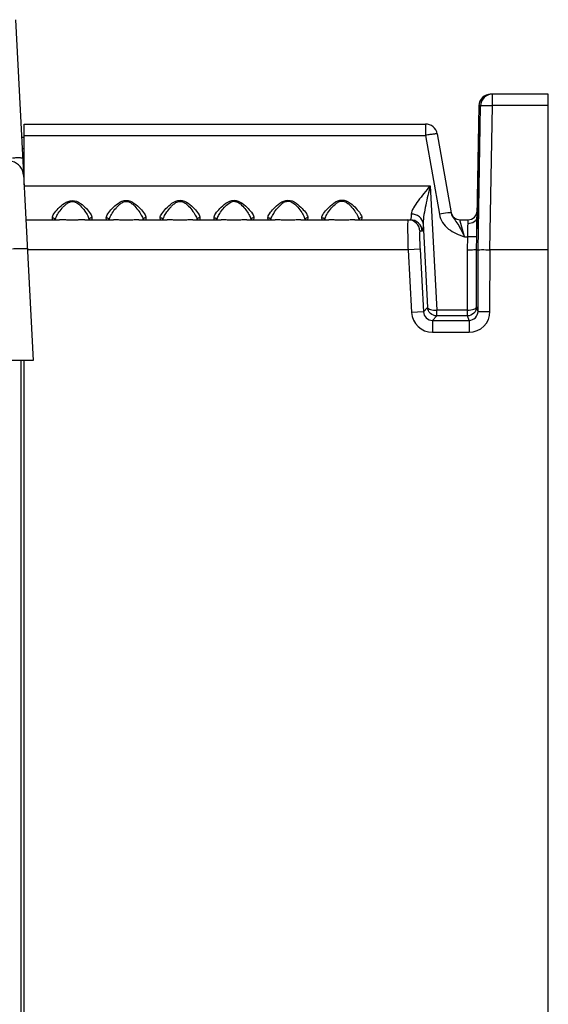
# Model space of a CAD drawing. Header units: millimetres. Extents: x 0 to 1200, y 0 to 1150.
# Tile 75 of 80: x 745 to 833, y 607 to 771. Entities that reach past the tile are written whole.
import ezdxf

# ---------------------------------------------------------------- set-up
doc = ezdxf.new("R2010")
doc.units = ezdxf.units.MM
doc.header["$LTSCALE"] = 74.962963
doc.layers.get('0').update_dxf_attribs({"linetype": 'CONTINUOUS'})

msp = doc.modelspace()

# ---------------------------------------------------------------- linework, layer by layer
at = {"color": 7, "linetype": 'CONTINUOUS'}
for p, q in [((744.01, 771.19), (747, 714.26)), ((832.96, 758.76), (823.38, 758.76)), ((832.96, 418.76), (832.96, 758.76)), ((821.38, 756.8), (821.06, 738.24)), ((745.46, 743.6), (745.46, 753.76)), ((745.46, 753.76), (812.46, 753.76)), ((814.43, 752.11), (816.75, 738.93)), ((745.46, 751.51), (745.05, 751.51)), ((821.37, 750.76), (821.29, 746.37)), ((821.4, 746.37), (821.48, 750.76)), ((821.4, 746.37), (821.29, 746.37)), ((745.77, 737.76), (751.39, 737.76)), ((751.65, 737.76), (751.41, 737.76)), ((751.94, 737.75), (751.65, 737.76)), ((752.24, 737.73), (751.94, 737.75)), ((752.55, 737.72), (752.24, 737.73)), ((752.87, 737.71), (752.55, 737.72)), ((753.2, 737.7), (752.87, 737.71)), ((753.53, 737.7), (753.2, 737.7)), ((753.86, 737.7), (753.53, 737.7)), ((754.18, 737.71), (753.86, 737.7)), ((754.5, 737.72), (754.18, 737.71)), ((754.81, 737.73), (754.5, 737.72)), ((755.1, 737.75), (754.81, 737.73)), ((755.38, 737.76), (755.1, 737.75)), ((755.57, 737.76), (755.38, 737.76)), ((755.59, 737.76), (760.38, 737.76)), ((760.65, 737.76), (760.4, 737.76)), ((760.93, 737.74), (760.65, 737.76)), ((761.23, 737.73), (760.93, 737.74)), ((761.55, 737.72), (761.23, 737.73)), ((761.87, 737.7), (761.55, 737.72)), ((762.2, 737.7), (761.87, 737.7)), ((762.53, 737.69), (762.2, 737.7)), ((762.86, 737.7), (762.53, 737.69)), ((763.19, 737.71), (762.86, 737.7)), ((763.51, 737.72), (763.19, 737.71)), ((763.82, 737.73), (763.51, 737.72)), ((764.11, 737.75), (763.82, 737.73)), ((764.39, 737.76), (764.11, 737.75)), ((764.58, 737.76), (764.39, 737.76)), ((764.6, 737.76), (769.37, 737.76)), ((769.64, 737.76), (769.39, 737.76)), ((769.93, 737.74), (769.64, 737.76)), ((770.23, 737.73), (769.93, 737.74)), ((770.54, 737.72), (770.23, 737.73)), ((770.87, 737.7), (770.54, 737.72)), ((771.2, 737.7), (770.87, 737.7)), ((771.53, 737.69), (771.2, 737.7)), ((771.86, 737.7), (771.53, 737.69)), ((772.19, 737.71), (771.86, 737.7)), ((772.51, 737.72), (772.19, 737.71)), ((772.82, 737.73), (772.51, 737.72)), ((773.12, 737.75), (772.82, 737.73)), ((773.4, 737.76), (773.12, 737.75)), ((773.59, 737.76), (773.4, 737.76)), ((773.61, 737.76), (778.36, 737.76)), ((778.63, 737.76), (778.38, 737.76)), ((778.92, 737.74), (778.63, 737.76)), ((779.22, 737.73), (778.92, 737.74)), ((779.54, 737.71), (779.22, 737.73)), ((779.86, 737.7), (779.54, 737.71)), ((780.2, 737.69), (779.86, 737.7)), ((780.53, 737.69), (780.2, 737.69)), ((780.86, 737.7), (780.53, 737.69)), ((781.19, 737.7), (780.86, 737.7)), ((781.52, 737.72), (781.19, 737.7)), ((781.83, 737.73), (781.52, 737.72)), ((782.13, 737.75), (781.83, 737.73)), ((782.41, 737.76), (782.13, 737.75)), ((782.6, 737.76), (782.41, 737.76)), ((782.62, 737.76), (787.35, 737.76)), ((787.63, 737.76), (787.37, 737.76)), ((787.92, 737.74), (787.63, 737.76)), ((788.22, 737.73), (787.92, 737.74)), ((788.54, 737.71), (788.22, 737.73)), ((788.86, 737.7), (788.54, 737.71)), ((789.2, 737.69), (788.86, 737.7)), ((789.53, 737.69), (789.2, 737.69)), ((789.87, 737.69), (789.53, 737.69)), ((790.2, 737.7), (789.87, 737.69)), ((790.52, 737.72), (790.2, 737.7)), ((791.13, 737.75), (790.52, 737.72)), ((791.42, 737.76), (791.13, 737.75)), ((791.61, 737.76), (791.42, 737.76)), ((791.64, 737.76), (796.34, 737.76)), ((796.62, 737.76), (796.36, 737.76)), ((796.91, 737.74), (796.62, 737.76)), ((797.21, 737.73), (796.91, 737.74)), ((797.53, 737.71), (797.21, 737.73)), ((797.86, 737.7), (797.53, 737.71)), ((798.2, 737.69), (797.86, 737.7)), ((798.53, 737.69), (798.2, 737.69)), ((798.87, 737.69), (798.53, 737.69)), ((799.2, 737.7), (798.87, 737.69)), ((799.53, 737.72), (799.2, 737.7)), ((800.14, 737.75), (799.53, 737.72)), ((800.43, 737.76), (800.14, 737.75)), ((800.62, 737.76), (800.43, 737.76)), ((800.65, 737.76), (809.93, 737.76)), ((818.22, 737.76), (819.57, 737.76)), ((820.99, 732.76), (821.24, 732.76)), ((832.96, 732.76), (823.24, 732.76)), ((747, 714.26), (600.42, 714.26)), ((744.96, 418.76), (744.96, 714.26)), ((745.46, 418.76), (745.46, 714.26))]:
    msp.add_line(p, q, dxfattribs=at)
at = {"color": 9, "linetype": 'CONTINUOUS'}
for p, q in [((823.66, 756.86), (823.66, 758.76)), ((821.24, 732.76), (821.66, 756.8)), ((821.66, 756.8), (821.38, 756.8)), ((823.23, 732.76), (823.66, 756.86)), ((832.96, 756.86), (823.66, 756.86)), ((812.46, 753.76), (812.46, 751.86)), ((745.46, 751.86), (812.46, 751.86)), ((812.46, 751.86), (814.79, 738.69)), ((821.48, 750.76), (821.37, 750.76)), ((745.46, 749.61), (745.15, 749.61)), ((745.46, 743.45), (813.25, 743.45)), ((813.25, 743.45), (814.34, 722.66)), ((750.22, 737.76), (750.19, 738.11)), ((751.41, 737.76), (751.39, 737.76)), ((755.59, 737.76), (755.57, 737.76)), ((756.79, 738.11), (756.76, 737.76)), ((759.22, 737.76), (759.19, 738.11)), ((760.4, 737.76), (760.38, 737.76)), ((764.6, 737.76), (764.58, 737.76)), ((765.8, 738.11), (765.76, 737.76)), ((768.21, 737.76), (768.18, 738.11)), ((769.39, 737.76), (769.37, 737.76)), ((773.61, 737.76), (773.59, 737.76)), ((774.81, 738.11), (774.77, 737.76)), ((777.21, 737.76), (777.18, 738.11)), ((778.38, 737.76), (778.36, 737.76)), ((782.62, 737.76), (782.6, 737.76)), ((783.81, 738.11), (783.78, 737.76)), ((786.2, 737.76), (786.17, 738.11)), ((787.37, 737.76), (787.35, 737.76)), ((791.63, 737.76), (791.61, 737.76)), ((792.82, 738.11), (792.79, 737.76)), ((795.19, 737.76), (795.16, 738.11)), ((796.36, 737.76), (796.34, 737.76)), ((800.65, 737.76), (800.62, 737.76)), ((801.83, 738.11), (801.79, 737.76)), ((812.08, 737.15), (812.82, 723.1)), ((818.97, 734.92), (818.22, 737.76)), ((819.56, 737.09), (819.57, 737.76)), ((811.92, 735.87), (811.54, 735.87)), ((818.97, 734.92), (819.53, 734.92)), ((819.49, 732.7), (819.53, 734.92)), ((820.99, 732.76), (821.03, 734.97)), ((809.55, 732.76), (746.02, 732.76)), ((811.55, 732.87), (809.55, 732.76)), ((809.55, 732.76), (810.13, 722.27)), ((811.55, 732.87), (812.13, 722.38)), ((819.49, 722.66), (819.49, 732.7)), ((820.99, 723.19), (820.99, 732.76)), ((821.23, 722.46), (821.24, 732.76)), ((823.23, 722.46), (823.24, 732.76)), ((812.13, 722.38), (810.13, 722.27)), ((812.82, 723.1), (812.13, 722.38)), ((814.33, 721.71), (814.34, 722.66)), ((819.49, 722.66), (814.34, 722.66)), ((821.23, 722.46), (820.99, 723.19)), ((821.23, 722.46), (823.23, 722.46)), ((814.33, 721.71), (813.62, 720.96)), ((813.62, 720.96), (819.73, 720.96)), ((813.62, 720.96), (813.62, 718.96)), ((819.48, 721.71), (814.33, 721.71)), ((819.73, 720.96), (819.48, 721.71)), ((819.73, 720.96), (819.73, 718.96)), ((813.62, 718.96), (819.73, 718.96))]:
    msp.add_line(p, q, dxfattribs=at)
at = {"color": 7, "linetype": 'CONTINUOUS'}
for centre, radius, start, end in [((823.38, 756.76), 2, 90, 179), ((823.66, 756.76), 2, 90.0042, 178.9522), ((812.46, 751.76), 2, 10, 90), ((742.88, 745.06), 2.5, 3.0008, 76.7627), ((818.22, 739.26), 1.5, 192.7819, 270), ((819.57, 739.26), 1.5, 270, 359)]:
    msp.add_arc(centre, radius, start, end, dxfattribs=at)
at = {"color": 9, "linetype": 'CONTINUOUS'}
for centre, radius, start, end in [((809.54, 735.76), 2, 3.1105, 89.9636), ((809.93, 735.76), 2, 3.1105, 89.9636), ((813.62, 722.46), 3.49, 183.1348, 270.0223), ((819.73, 722.46), 3.5, 270.0306, 359.9868)]:
    msp.add_arc(centre, radius, start, end, dxfattribs=at)
at = {"color": 7, "linetype": 'CONTINUOUS'}
for centre, major_axis, start_param, end_param in [((821.43, 750.76), (0.06, 3.01), 4.712389, 7.854623), ((821.26, 741.76), (0.1, 5.51), 0.578255, 3.141608)]:
    msp.add_ellipse(centre, major_axis=major_axis, ratio=0.017452, start_param=start_param, end_param=end_param, dxfattribs=at)
at = {"color": 9, "linetype": 'CONTINUOUS'}
for points, knots in [([(821.66, 756.8), (821.66, 756.81), (821.73, 756.82), (821.84, 756.84), (822.03, 756.85), (822.38, 756.87), (822.94, 756.87), (823.4, 756.87), (823.66, 756.86)], [0, 0, 0, 0, 0.024291, 0.083711, 0.177291, 0.301445, 0.622716, 1, 1, 1, 1]), ([(814.43, 752.11), (814.43, 752.12), (814.35, 752.12), (814.26, 752.12), (814.07, 752.1), (813.72, 752.06), (813.17, 751.98), (812.71, 751.91), (812.46, 751.86)], [0, 0, 0, 0, 0.021614, 0.078923, 0.171281, 0.295115, 0.618257, 1, 1, 1, 1]), ([(745.23, 748.03), (745.23, 748.05), (745.17, 748.06), (745.09, 748.07), (744.93, 748.08), (744.73, 748.09), (744.48, 748.09), (744.06, 748.09), (743.73, 748.08), (743.5, 748.07)], [0, 0, 0, 0, 0.021274, 0.075125, 0.162148, 0.280402, 0.427229, 0.598914, 1, 1, 1, 1]), ([(813.25, 743.45), (812.9, 743.02), (812.22, 742.2), (811.27, 740.99), (810.58, 740), (810.19, 739.25), (810.09, 738.89), (810.09, 738.72)], [0, 0, 0, 0, 0.284963, 0.558851, 0.806755, 0.91255, 1, 1, 1, 1]), ([(813.25, 743.45), (812.99, 742.37), (812.6, 740.78), (812.2, 738.68), (812.07, 737.65), (812.08, 737.15)], [0, 0, 0, 0, 0.517817, 0.767405, 1, 1, 1, 1]), ([(750.19, 738.11), (750.19, 738.21), (750.25, 738.45), (750.56, 738.97), (751.19, 739.69), (752.13, 740.56), (753.5, 741.21), (754.89, 740.57), (755.82, 739.7), (756.44, 738.97), (756.74, 738.45), (756.8, 738.21), (756.79, 738.11)], [0, 0, 0, 0, 0.032858, 0.078151, 0.198359, 0.343163, 0.500449, 0.657675, 0.802357, 0.922171, 0.967235, 1, 1, 1, 1]), ([(750.77, 738.09), (750.86, 738.36), (751.19, 738.92), (751.69, 739.58), (752.19, 740.13), (752.65, 740.52), (753.21, 740.82), (753.87, 740.81), (754.42, 740.5), (755, 739.98), (755.57, 739.28), (756.07, 738.51), (756.29, 737.99), (756.3, 737.76)], [0, 0, 0, 0, 0.102841, 0.229722, 0.299033, 0.371297, 0.446045, 0.521861, 0.596414, 0.668373, 0.802325, 0.917067, 1, 1, 1, 1]), ([(759.19, 738.11), (759.18, 738.21), (759.25, 738.45), (759.55, 738.98), (760.19, 739.7), (761.13, 740.57), (762.5, 741.23), (763.89, 740.58), (764.82, 739.7), (765.45, 738.98), (765.75, 738.45), (765.81, 738.21), (765.8, 738.11)], [0, 0, 0, 0, 0.032856, 0.078163, 0.198404, 0.343212, 0.500412, 0.657573, 0.80227, 0.922137, 0.967227, 1, 1, 1, 1]), ([(759.75, 738.07), (759.85, 738.35), (760.18, 738.92), (760.69, 739.6), (761.21, 740.16), (761.68, 740.56), (762.26, 740.85), (762.94, 740.8), (763.48, 740.47), (764.07, 739.93), (764.63, 739.22), (765.11, 738.45), (765.32, 737.91), (765.3, 737.69)], [0, 0, 0, 0, 0.103194, 0.231318, 0.301403, 0.374493, 0.450047, 0.526476, 0.601467, 0.673741, 0.80777, 0.921049, 1, 1, 1, 1]), ([(768.18, 738.11), (768.17, 738.21), (768.24, 738.45), (768.55, 738.98), (769.19, 739.7), (770.12, 740.58), (771.5, 741.25), (772.9, 740.59), (773.83, 739.71), (774.45, 738.98), (774.75, 738.45), (774.82, 738.21), (774.81, 738.11)], [0, 0, 0, 0, 0.032856, 0.078179, 0.198458, 0.343271, 0.50041, 0.657507, 0.802211, 0.922118, 0.967226, 1, 1, 1, 1]), ([(768.74, 738.06), (768.84, 738.33), (769.16, 738.91), (769.67, 739.59), (770.19, 740.16), (770.67, 740.56), (771.25, 740.86), (771.93, 740.82), (772.48, 740.49), (773.06, 739.94), (773.64, 739.23), (774.12, 738.45), (774.33, 737.91), (774.31, 737.69)], [0, 0, 0, 0, 0.102675, 0.230615, 0.300663, 0.373728, 0.449267, 0.525719, 0.600793, 0.673169, 0.807428, 0.920937, 1, 1, 1, 1]), ([(777.18, 738.11), (777.17, 738.21), (777.24, 738.46), (777.54, 738.98), (778.18, 739.71), (779.12, 740.59), (780.51, 741.26), (781.9, 740.6), (782.83, 739.72), (783.46, 738.98), (783.76, 738.46), (783.83, 738.21), (783.81, 738.11)], [0, 0, 0, 0, 0.032879, 0.078248, 0.19853, 0.343218, 0.500481, 0.657636, 0.802195, 0.922075, 0.967211, 1, 1, 1, 1]), ([(777.76, 738.12), (777.85, 738.37), (778.15, 738.89), (778.71, 739.65), (779.42, 740.44), (780.31, 740.95), (781.09, 740.75), (781.71, 740.32), (782.31, 739.67), (782.86, 738.9), (783.15, 738.38), (783.24, 738.13)], [0, 0, 0, 0, 0.099765, 0.221286, 0.356316, 0.499282, 0.57278, 0.644299, 0.779276, 0.900568, 1, 1, 1, 1]), ([(786.17, 738.11), (786.16, 738.21), (786.23, 738.46), (786.54, 738.98), (787.18, 739.72), (788.12, 740.6), (789.51, 741.28), (790.9, 740.61), (791.84, 739.72), (792.47, 738.99), (792.77, 738.46), (792.83, 738.21), (792.82, 738.11)], [0, 0, 0, 0, 0.032862, 0.078223, 0.198578, 0.343395, 0.500405, 0.657371, 0.802083, 0.92207, 0.967218, 1, 1, 1, 1]), ([(786.73, 738.06), (786.82, 738.33), (787.15, 738.91), (787.67, 739.6), (788.19, 740.18), (788.66, 740.59), (789.24, 740.9), (789.93, 740.86), (790.48, 740.51), (791.07, 739.96), (791.65, 739.24), (792.13, 738.46), (792.35, 737.91), (792.32, 737.69)], [0, 0, 0, 0, 0.102616, 0.230561, 0.300601, 0.373639, 0.449125, 0.525512, 0.600563, 0.672945, 0.807285, 0.920905, 1, 1, 1, 1]), ([(795.16, 738.11), (795.15, 738.21), (795.22, 738.46), (795.53, 738.99), (796.18, 739.72), (797.12, 740.61), (798.51, 741.3), (799.91, 740.62), (800.84, 739.73), (801.47, 738.99), (801.78, 738.46), (801.84, 738.21), (801.83, 738.11)], [0, 0, 0, 0, 0.032867, 0.078248, 0.198643, 0.343464, 0.500411, 0.65731, 0.802023, 0.922049, 0.967216, 1, 1, 1, 1]), ([(795.73, 738.06), (795.82, 738.34), (796.15, 738.92), (796.66, 739.61), (797.19, 740.19), (797.66, 740.6), (798.25, 740.91), (798.93, 740.87), (799.49, 740.52), (800.07, 739.97), (800.65, 739.25), (801.14, 738.46), (801.35, 737.92), (801.33, 737.69)], [0, 0, 0, 0, 0.102736, 0.230742, 0.300789, 0.373818, 0.449275, 0.525612, 0.600622, 0.672978, 0.807299, 0.920922, 1, 1, 1, 1]), ([(810.09, 738.72), (810.08, 738.58), (810.07, 738.35), (810.04, 738.04), (810.01, 737.86), (809.96, 737.76), (809.93, 737.76)], [0, 0, 0, 0, 0.418734, 0.725622, 0.916397, 1, 1, 1, 1]), ([(812.08, 737.15), (812.04, 737.58), (811.5, 738.45), (810.56, 738.72), (810.09, 738.72)], [0, 0, 0, 0, 0.471062, 1, 1, 1, 1]), ([(816.49, 738.93), (816.38, 738.92), (815.81, 738.86), (815.25, 738.77), (814.79, 738.69)], [0, 0, 0, 0, 0.183375, 1, 1, 1, 1]), ([(814.79, 738.69), (814.87, 738.2), (815.24, 737.26), (816.62, 735.79), (818.04, 735.25), (818.97, 734.92)], [0, 0, 0, 0, 0.249899, 0.500128, 1, 1, 1, 1]), ([(816.75, 738.93), (816.75, 738.95), (816.62, 738.93), (816.55, 738.94), (816.49, 738.93)], [0, 0, 0, 0, 0.266802, 1, 1, 1, 1]), ([(816.75, 738.93), (816.82, 738.55), (817.21, 737.9), (818.15, 736.7), (818.62, 735.64), (818.97, 734.92)], [0, 0, 0, 0, 0.249569, 0.478077, 1, 1, 1, 1]), ([(755.57, 737.76), (754.87, 737.76), (753.49, 737.62), (752.1, 737.76), (751.41, 737.76)], [0, 0, 0, 0, 0.500221, 1, 1, 1, 1]), ([(756.79, 738.11), (756.68, 738.11), (756.47, 738.05), (756.33, 737.86), (756.31, 737.76)], [0, 0, 0, 0, 0.509125, 1, 1, 1, 1]), ([(759.69, 737.68), (759.68, 737.7), (759.68, 737.8), (759.7, 737.9), (759.72, 737.97)], [0, 0, 0, 0, 0.223936, 1, 1, 1, 1]), ([(764.58, 737.76), (764.26, 737.76), (763.56, 737.71), (762.49, 737.67), (761.42, 737.71), (760.72, 737.76), (760.4, 737.76)], [0, 0, 0, 0, 0.231139, 0.50018, 0.769083, 1, 1, 1, 1]), ([(765.8, 738.11), (765.69, 738.11), (765.47, 738.05), (765.34, 737.86), (765.31, 737.76)], [0, 0, 0, 0, 0.509125, 1, 1, 1, 1]), ([(768.68, 737.68), (768.68, 737.71), (768.68, 737.84), (768.71, 737.96), (768.74, 738.06)], [0, 0, 0, 0, 0.217811, 1, 1, 1, 1]), ([(773.59, 737.76), (773.27, 737.76), (772.57, 737.71), (771.49, 737.67), (770.41, 737.71), (769.71, 737.76), (769.39, 737.76)], [0, 0, 0, 0, 0.231041, 0.500227, 0.769258, 1, 1, 1, 1]), ([(774.81, 738.11), (774.7, 738.11), (774.48, 738.05), (774.35, 737.86), (774.32, 737.76)], [0, 0, 0, 0, 0.509125, 1, 1, 1, 1]), ([(782.6, 737.76), (782.28, 737.76), (781.57, 737.71), (780.49, 737.67), (779.41, 737.71), (778.71, 737.76), (778.38, 737.76)], [0, 0, 0, 0, 0.230873, 0.500139, 0.769274, 1, 1, 1, 1]), ([(783.24, 738.13), (783.25, 738.1), (783.29, 737.98), (783.32, 737.85), (783.32, 737.76)], [0, 0, 0, 0, 0.278917, 1, 1, 1, 1]), ([(783.81, 738.11), (783.71, 738.11), (783.49, 738.05), (783.36, 737.86), (783.33, 737.77)], [0, 0, 0, 0, 0.509043, 1, 1, 1, 1]), ([(786.67, 737.76), (786.67, 737.78), (786.68, 737.88), (786.7, 737.98), (786.73, 738.06)], [0, 0, 0, 0, 0.225733, 1, 1, 1, 1]), ([(791.61, 737.76), (791.29, 737.76), (790.58, 737.71), (789.49, 737.67), (788.4, 737.71), (787.7, 737.76), (787.37, 737.76)], [0, 0, 0, 0, 0.230759, 0.500166, 0.769417, 1, 1, 1, 1]), ([(792.82, 738.11), (792.72, 738.11), (792.5, 738.05), (792.37, 737.86), (792.34, 737.77)], [0, 0, 0, 0, 0.509043, 1, 1, 1, 1]), ([(795.66, 737.76), (795.66, 737.78), (795.67, 737.88), (795.7, 737.98), (795.73, 738.06)], [0, 0, 0, 0, 0.225503, 1, 1, 1, 1]), ([(800.62, 737.76), (800.3, 737.76), (799.59, 737.71), (798.49, 737.67), (797.4, 737.71), (796.69, 737.76), (796.36, 737.76)], [0, 0, 0, 0, 0.230666, 0.500199, 0.769561, 1, 1, 1, 1]), ([(801.83, 738.11), (801.72, 738.11), (801.5, 738.05), (801.37, 737.86), (801.35, 737.76)], [0, 0, 0, 0, 0.509125, 1, 1, 1, 1]), ([(809.5, 737.46), (809.47, 736.85), (809.49, 735.28), (809.52, 733.72), (809.55, 732.76)], [0, 0, 0, 0, 0.389631, 1, 1, 1, 1]), ([(809.54, 737.76), (809.54, 737.76), (809.53, 737.72), (809.51, 737.64), (809.5, 737.53), (809.5, 737.46)], [0, 0, 0, 0, 0.075249, 0.264164, 1, 1, 1, 1]), ([(812.08, 737.15), (812.07, 736.97), (812.06, 736.66), (812.03, 736.24), (812, 736.02), (811.96, 735.87), (811.92, 735.87)], [0, 0, 0, 0, 0.423494, 0.733335, 0.92408, 1, 1, 1, 1]), ([(819.53, 734.92), (819.53, 735.12), (819.55, 735.85), (819.56, 736.57), (819.56, 737.09)], [0, 0, 0, 0, 0.284779, 1, 1, 1, 1]), ([(821.06, 738.24), (821.05, 737.93), (820.64, 737.27), (819.92, 737.09), (819.56, 737.1)], [0, 0, 0, 0, 0.456602, 1, 1, 1, 1]), ([(821.03, 734.97), (821.03, 735.28), (821.05, 736.36), (821.06, 737.44), (821.06, 738.22)], [0, 0, 0, 0, 0.284389, 1, 1, 1, 1]), ([(811.54, 735.87), (811.52, 735.87), (811.51, 735.76), (811.48, 735.62), (811.48, 735.33), (811.47, 734.97), (811.48, 734.51), (811.5, 733.81), (811.53, 733.25), (811.55, 732.87)], [0, 0, 0, 0, 0.021215, 0.078315, 0.170544, 0.294593, 0.44579, 0.618237, 1, 1, 1, 1]), ([(821.03, 734.97), (821.02, 734.96), (820.97, 734.95), (820.89, 734.94), (820.75, 734.93), (820.48, 734.92), (820.06, 734.91), (819.71, 734.91), (819.53, 734.92)], [0, 0, 0, 0, 0.024288, 0.083703, 0.177274, 0.301412, 0.622663, 1, 1, 1, 1]), ([(746.02, 732.87), (746.02, 732.89), (745.93, 732.9), (745.81, 732.92), (745.57, 732.92), (745.26, 732.93), (744.88, 732.92), (744.29, 732.91), (743.83, 732.89), (743.51, 732.87)], [0, 0, 0, 0, 0.021687, 0.079228, 0.171753, 0.295949, 0.446982, 0.619157, 1, 1, 1, 1]), ([(812.13, 722.38), (812.14, 722.01), (812.48, 721.25), (813.25, 720.96), (813.62, 720.96)], [0, 0, 0, 0, 0.5, 1, 1, 1, 1]), ([(812.82, 723.11), (812.83, 723.03), (812.99, 722.87), (813.5, 722.68), (813.98, 722.65), (814.34, 722.66)], [0, 0, 0, 0, 0.140911, 0.360742, 1, 1, 1, 1]), ([(814.33, 721.71), (813.96, 721.71), (813.19, 722.01), (812.84, 722.74), (812.82, 723.11)], [0, 0, 0, 0, 0.509117, 1, 1, 1, 1]), ([(820.99, 723.19), (820.98, 722.81), (820.66, 722.03), (819.87, 721.71), (819.48, 721.71)], [0, 0, 0, 0, 0.49053, 1, 1, 1, 1]), ([(819.48, 721.71), (819.49, 721.81), (819.47, 722.13), (819.49, 722.44), (819.49, 722.66)], [0, 0, 0, 0, 0.308085, 1, 1, 1, 1]), ([(819.49, 722.66), (819.85, 722.66), (820.33, 722.72), (820.84, 722.94), (820.98, 723.11), (820.99, 723.19)], [0, 0, 0, 0, 0.64536, 0.862689, 1, 1, 1, 1]), ([(819.73, 720.96), (820.11, 720.96), (820.91, 721.28), (821.23, 722.08), (821.23, 722.46)], [0, 0, 0, 0, 0.500224, 1, 1, 1, 1])]:
    msp.add_open_spline(points, degree=3, knots=knots, dxfattribs=at)
for points in [[(750.19, 738.11), (750.33, 738.11), (750.47, 738.06), (750.56, 737.96)], [(750.56, 737.96), (750.62, 737.91), (750.66, 737.83), (750.68, 737.76)], [(750.69, 737.76), (750.7, 737.83), (750.71, 737.91), (750.73, 737.98)], [(750.73, 737.98), (750.74, 738.02), (750.75, 738.05), (750.77, 738.09)], [(759.19, 738.11), (759.32, 738.11), (759.46, 738.06), (759.56, 737.96)], [(759.56, 737.96), (759.61, 737.91), (759.65, 737.83), (759.67, 737.76)], [(759.72, 737.97), (759.73, 738), (759.74, 738.04), (759.75, 738.07)], [(768.18, 738.11), (768.31, 738.11), (768.46, 738.06), (768.55, 737.96)], [(768.55, 737.96), (768.61, 737.91), (768.65, 737.83), (768.67, 737.76)], [(777.18, 738.11), (777.31, 738.11), (777.45, 738.06), (777.54, 737.96)], [(777.54, 737.96), (777.6, 737.91), (777.64, 737.83), (777.66, 737.76)], [(777.67, 737.76), (777.68, 737.82), (777.69, 737.89), (777.71, 737.96)], [(777.71, 737.96), (777.72, 738.01), (777.74, 738.07), (777.76, 738.12)], [(786.17, 738.11), (786.3, 738.11), (786.45, 738.06), (786.54, 737.96)], [(786.54, 737.96), (786.59, 737.91), (786.63, 737.83), (786.65, 737.76)], [(795.16, 738.11), (795.3, 738.11), (795.44, 738.06), (795.53, 737.96)], [(795.53, 737.96), (795.59, 737.91), (795.63, 737.83), (795.65, 737.76)]]:
    msp.add_open_spline(points, degree=3, dxfattribs=at)
at = {"color": 7, "linetype": 'CONTINUOUS'}
for points, knots in [([(820.99, 732.76), (820.98, 732.75), (820.93, 732.74), (820.85, 732.73), (820.71, 732.72), (820.44, 732.71), (820.03, 732.7), (819.68, 732.71), (819.49, 732.71)], [0, 0, 0, 0, 0.024288, 0.083703, 0.177274, 0.301412, 0.622663, 1, 1, 1, 1]), ([(821.24, 732.76), (821.44, 732.76), (822.1, 732.78), (822.77, 732.76), (823.23, 732.76)], [0, 0, 0, 0, 0.298846, 1, 1, 1, 1])]:
    msp.add_open_spline(points, degree=3, knots=knots, dxfattribs=at)

doc.saveas('drawing.dxf')
